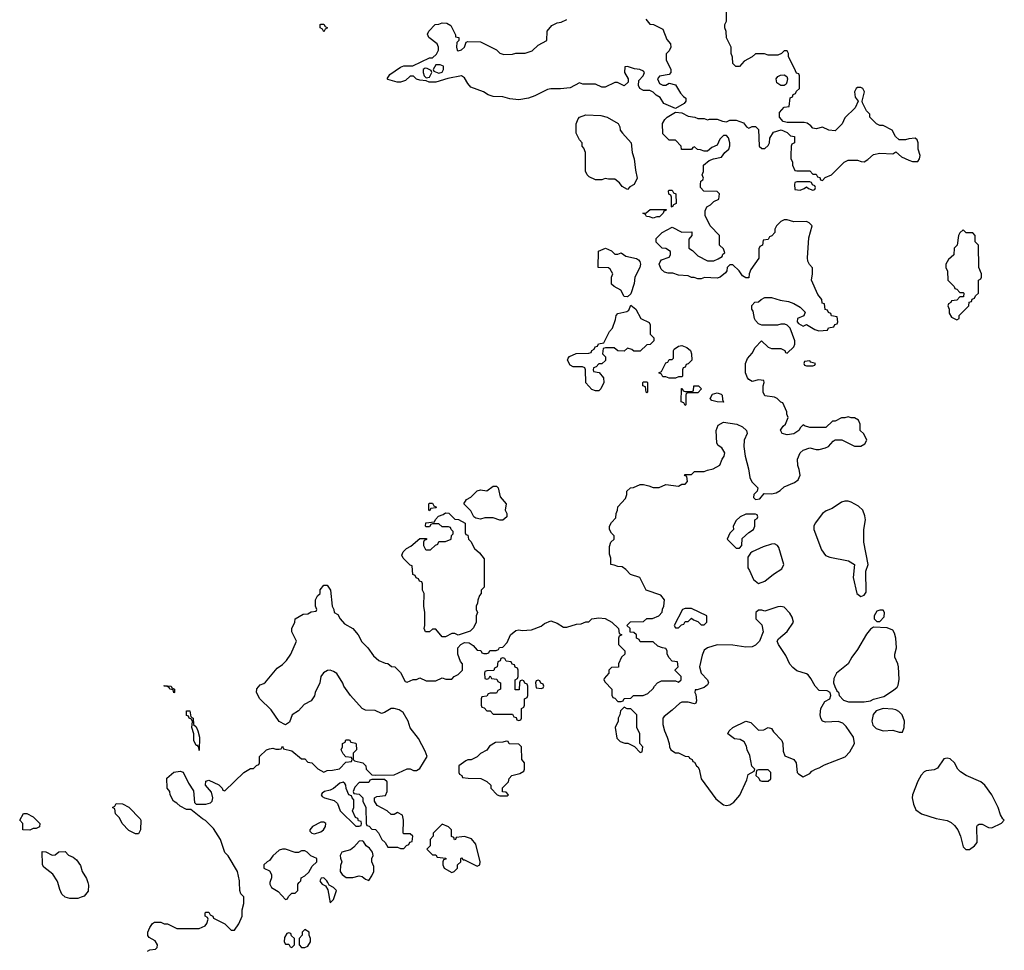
# Model space of a CAD drawing. Header units: inches. Extents: x 1861287 to 2052918, y 204622 to 437896.
# Tile 122 of 215: x 1962266 to 1968428, y 339576 to 345401. Entities that reach past the tile are written whole.
import ezdxf

# ---------------------------------------------------------------- set-up
doc = ezdxf.new("R2010")
doc.units = ezdxf.units.IN
doc.header["$MEASUREMENT"] = 0
doc.layers.add('B9363', color=7, linetype='Continuous')
doc.layers.add('B9364', color=7, linetype='Continuous')

msp = doc.modelspace()

# ---------------------------------------------------------------- linework, layer by layer
at = {"layer": 'B9363', "color": 5, "elevation": 160}
for points in [[(1962691.8, 340000), (1962696.9, 339983.1), (1962694.8, 339945.2), (1962670, 339915.3), (1962650, 339909), (1962630, 339901.2), (1962580.2, 339900.2), (1962550, 339908), (1962530, 339928), (1962516.5, 339956.5), (1962504.1, 340000)], [(1963066, 339570), (1963080.4, 339579.6), (1963116.4, 339583.6), (1963127.3, 339592.7), (1963128, 339610), (1963114.6, 339634.6), (1963076.4, 339656.4), (1963068.4, 339668.4), (1963068, 339690), (1963080.4, 339719.6), (1963096.4, 339743.6), (1963110, 339752), (1963148.4, 339751.6), (1963170, 339742), (1963190, 339742), (1963250, 339712), (1963390, 339712), (1963426, 339730), (1963436.4, 339743.6), (1963446, 339770), (1963442, 339782), (1963426, 339790), (1963426, 339810), (1963430, 339814), (1963450, 339814), (1963458, 339798), (1963474, 339790), (1963478, 339778), (1963550, 339742), (1963590, 339702), (1963610, 339702), (1963638, 339742), (1963658, 339790), (1963658, 339830), (1963668, 339870), (1963668, 339910), (1963649.2, 339929.2), (1963644, 339950), (1963642.3, 340000)], [(1963832.4, 340000), (1963832, 339990), (1963842, 339970), (1963883.6, 339943.6), (1963930, 339894), (1963942, 339898), (1963947.3, 339912.7), (1963970, 339934), (1963990, 339934), (1964006, 339950), (1964006, 339990), (1964016, 340000)], [(1964151.3, 340000), (1964158, 339990), (1964178.8, 339978.8), (1964195.3, 339955.3), (1964210, 339874), (1964230, 339894), (1964248.7, 339950), (1964230, 339968.7), (1964203.1, 339983.1), (1964194.1, 340000)]]:
    msp.add_lwpolyline(points, dxfattribs=at)
for points in [[(1963950, 339686), (1963938, 339682), (1963923.6, 339656.4), (1963922, 339630), (1963930, 339614), (1963950, 339614), (1963958, 339598), (1963970, 339594), (1963986, 339610), (1963986, 339650), (1963967.3, 339667.3), (1963962, 339682)], [(1964050, 339706), (1964034, 339690), (1964034, 339670), (1964014, 339650), (1964014, 339610), (1964030, 339594), (1964050, 339594), (1964070, 339602), (1964086, 339630), (1964086, 339650), (1964078, 339670), (1964078, 339690)]]:
    msp.add_lwpolyline(points, close=True, dxfattribs=at)
at = {"layer": 'B9364', "color": 5, "elevation": 160}
for points in [[(1963642.3, 340000), (1963642, 340010), (1963628.7, 340070), (1963570, 340168), (1963549.1, 340189.1), (1963522, 340270), (1963478, 340338), (1963428.4, 340388.4), (1963410, 340398), (1963336.4, 340456.4), (1963310, 340458), (1963270, 340478), (1963250, 340498), (1963228.9, 340508.9), (1963208, 340550), (1963206, 340570), (1963188, 340590), (1963187.3, 340652.7), (1963230, 340692), (1963270, 340698), (1963290, 340690.8), (1963322.5, 340622.5), (1963354, 340574), (1963361, 340501), (1963371.1, 340491.1), (1963430, 340490.4), (1963460.9, 340499.1), (1963469.6, 340510.4), (1963474, 340530), (1963465.8, 340565.8), (1963429.4, 340610), (1963430, 340634), (1963450, 340642), (1963511.3, 340611.3), (1963534, 340590), (1963538, 340578), (1963550, 340574), (1963668, 340690), (1963710, 340714), (1963730, 340714), (1963747.3, 340732.7), (1963762, 340738), (1963766, 340750), (1963766, 340790), (1963810, 340831.3), (1963830, 340838), (1963850, 340842), (1963870, 340834), (1963890, 340834), (1963902, 340838), (1963910, 340854), (1963918, 340838), (1963970, 340824.7), (1964030, 340774), (1964050, 340774), (1964070, 340754), (1964094, 340750), (1964131.6, 340711.6), (1964170, 340692), (1964190, 340702), (1964223.6, 340703.6), (1964267.3, 340712.7), (1964307.3, 340752.7), (1964342, 340758), (1964346, 340770), (1964342, 340782), (1964307.3, 340787.3), (1964290, 340806), (1964278, 340830), (1964286, 340850), (1964286, 340870), (1964302, 340878), (1964307.3, 340892.7), (1964330, 340894), (1964338, 340878), (1964370, 340872), (1964372.7, 340867.3), (1964374, 340830), (1964354, 340810), (1964354, 340770), (1964362, 340762), (1964414, 340750), (1964431.6, 340731.6), (1964434, 340710), (1964470, 340674), (1964492.7, 340672.7), (1964610, 340674), (1964690, 340712), (1964710, 340712), (1964730, 340702), (1964750, 340702), (1964770, 340714), (1964815.3, 340790), (1964803.1, 340823.1), (1964762, 340902), (1964710, 340968), (1964697.2, 341010), (1964665.4, 341065.4), (1964640.7, 341080.7), (1964610, 341089.5), (1964590, 341089.4), (1964550, 341064), (1964530, 341059), (1964490, 341076), (1964430, 341079), (1964410, 341089), (1964335.3, 341170), (1964294, 341230), (1964288.9, 341248.9), (1964250, 341308), (1964230, 341322), (1964210, 341328.7), (1964191.6, 341328.4), (1964167.1, 341312.9), (1964150.9, 341289.1), (1964144, 341250), (1964116, 341190), (1964110.7, 341169.3), (1964090, 341138), (1964045.8, 341114.2), (1964010, 341074), (1963972, 341050), (1963955.3, 341004.7), (1963930, 340988), (1963890, 341008), (1963840.2, 341080.2), (1963769.1, 341149.1), (1963748.7, 341190), (1963750, 341212), (1963770, 341238), (1963794, 341246), (1963804.7, 341255.3), (1963878, 341342), (1963910, 341364.7), (1963935.3, 341390), (1963962, 341430), (1963998, 341510), (1963968.7, 341570), (1963968.9, 341591.1), (1963988, 341630), (1963989.1, 341650.9), (1964040.4, 341679.6), (1964070, 341682), (1964090, 341694), (1964122, 341698), (1964126, 341710), (1964118, 341730), (1964118, 341770), (1964130, 341794), (1964146, 341810), (1964147.3, 341832.7), (1964170, 341862), (1964190, 341862), (1964211, 341830), (1964222, 341730), (1964232, 341710), (1964234, 341690), (1964256.9, 341676.9), (1964271.6, 341651.6), (1964299.6, 341619.6), (1964350, 341591.3), (1964384.7, 341550), (1964407.5, 341507.5), (1964444.7, 341470), (1964479.6, 341419.6), (1964514, 341390), (1964552.7, 341372.7), (1964570, 341372), (1964592.7, 341352.7), (1964614, 341350), (1964650, 341314), (1964678, 341258), (1964690, 341254), (1964728.9, 341271.1), (1964750, 341272), (1964770, 341282), (1964810, 341262), (1964870, 341262), (1964910, 341282), (1964932.7, 341272.7), (1964970, 341274), (1964986, 341290), (1965010, 341302), (1965038, 341330), (1965038, 341370), (1965024.7, 341384.7), (1965008, 341430), (1965008, 341470), (1965026, 341490), (1965050, 341502), (1965079.6, 341499.6), (1965103.6, 341483.6), (1965130, 341454), (1965151.6, 341451.6), (1965158, 341438), (1965170, 341434), (1965190, 341434), (1965202, 341438), (1965208.4, 341451.6), (1965247.3, 341452.7), (1965262, 341458), (1965268.7, 341471.3), (1965290, 341474), (1965316.4, 341503.6), (1965338, 341550), (1965370, 341578), (1965390, 341582), (1965410, 341578), (1965470, 341582), (1965530, 341604.7), (1965550, 341622), (1965590, 341638), (1965630, 341624.7), (1965670, 341598), (1965690, 341598), (1965750, 341618), (1965780.4, 341619.6), (1965810, 341632), (1965827.3, 341632.7), (1965846, 341650), (1965890, 341658), (1965930, 341652), (1965970.9, 341630.9), (1966014, 341590), (1966018, 341558), (1966034, 341550), (1966018, 341542), (1966014, 341530), (1966014, 341490), (1966054, 341450), (1966054, 341430), (1966032, 341410), (1966014, 341370), (1966012.7, 341347.3), (1965970, 341346), (1965954, 341330), (1965954, 341310), (1965923.6, 341276.4), (1965922, 341270), (1965930, 341254), (1965971.6, 341211.6), (1965972.7, 341172.7), (1965978, 341158), (1965990, 341154), (1966010, 341134), (1966030, 341134), (1966042, 341138), (1966048.4, 341151.6), (1966090, 341154), (1966108.4, 341171.6), (1966168.4, 341171.6), (1966196.4, 341183.6), (1966230, 341214), (1966238, 341230), (1966258, 341250), (1966282, 341262), (1966370, 341262), (1966390, 341254), (1966406, 341270), (1966406, 341290), (1966368.4, 341328.4), (1966368.4, 341331.6), (1966386, 341350), (1966382, 341382), (1966350, 341386), (1966330, 341406), (1966318, 341430), (1966318, 341450), (1966310, 341466), (1966288.4, 341468.4), (1966260.4, 341480.4), (1966230, 341506), (1966150, 341506), (1966142, 341522), (1966126, 341530), (1966126, 341550), (1966110, 341566), (1966087.3, 341567.3), (1966086, 341590), (1966066, 341610), (1966088.4, 341631.6), (1966170, 341634), (1966190, 341652), (1966227.3, 341652.7), (1966266, 341670), (1966287.3, 341692.7), (1966288.4, 341711.6), (1966298, 341730), (1966302, 341770), (1966278, 341798), (1966186, 341830), (1966146, 341910), (1966089.1, 341929.1), (1966060.4, 341960.4), (1966036.4, 341976.4), (1966010, 341978), (1965987.3, 341987.3), (1965966, 341990), (1965966, 342030), (1965956.4, 342056.4), (1965956.4, 342103.6), (1965966, 342130), (1965986, 342150), (1965986, 342170), (1965970, 342186), (1965958, 342210), (1965958, 342230), (1965970, 342254), (1965996.4, 342283.6), (1965998, 342310), (1966008, 342330), (1966009.1, 342350.9), (1966056.4, 342403.6), (1966066, 342430), (1966066, 342450), (1966088.7, 342471.3), (1966107.3, 342472.7), (1966150, 342492), (1966170, 342492), (1966203.6, 342483.6), (1966230, 342472), (1966267.3, 342472.7), (1966310, 342492), (1966390, 342482), (1966410, 342494), (1966430, 342494), (1966446, 342510), (1966442, 342542), (1966427.3, 342547.3), (1966430, 342554), (1966470, 342554), (1966490, 342572), (1966550, 342572), (1966570, 342582), (1966606, 342590), (1966648.4, 342611.6), (1966662, 342650), (1966675.3, 342670), (1966678, 342690), (1966660.4, 342720.4), (1966636.4, 342736.4), (1966628, 342750), (1966624, 342830), (1966636.4, 342863.6), (1966670, 342882), (1966754, 342870), (1966790, 342852), (1966814, 342830), (1966818, 342810), (1966801, 342770), (1966797.3, 342730), (1966806.8, 342670), (1966827.7, 342590), (1966834.7, 342534.7), (1966848.5, 342508.5), (1966886, 342470), (1966882, 342450), (1966861, 342430), (1966858, 342410), (1966870, 342398), (1966898, 342402), (1966925.2, 342434.8), (1966970, 342433.7), (1966999.5, 342440.5), (1967025.1, 342454.9), (1967050, 342477.1), (1967115.3, 342504.7), (1967138.6, 342521.4), (1967149.6, 342550.4), (1967144.7, 342584.7), (1967135.1, 342610), (1967132.7, 342650), (1967149.4, 342690), (1967170, 342706.8), (1967210, 342721), (1967250, 342711.3), (1967270, 342711.3), (1967310, 342721), (1967328, 342730), (1967356.4, 342763.6), (1967370, 342772), (1967411.6, 342771.6), (1967490, 342731.3), (1967530, 342732), (1967554.6, 342745.4), (1967568, 342770), (1967548.4, 342808.4), (1967526, 342830), (1967526, 342870), (1967515.3, 342895.3), (1967490, 342908), (1967470, 342908), (1967450, 342915.3), (1967430, 342908), (1967410, 342908), (1967370, 342888), (1967352.7, 342887.3), (1967311.6, 342848.4), (1967210, 342848), (1967178, 342858), (1967170, 342866), (1967151.6, 342848.4), (1967142, 342830), (1967110.7, 342809.3), (1967070, 342802), (1967038, 342810), (1967028, 342832), (1967043.1, 342856.9), (1967058, 342870), (1967075.3, 342910), (1967067.3, 342932.7), (1967067.3, 342947.3), (1967042, 343002), (1967030, 343006), (1967006, 343030), (1966990, 343038), (1966930, 343046), (1966918, 343070), (1966918, 343110), (1966926, 343130), (1966922, 343142), (1966890, 343146), (1966850, 343135.3), (1966830, 343148), (1966820.2, 343160.2), (1966808.7, 343190), (1966808, 343250), (1966820.4, 343279.6), (1966850, 343314), (1966868, 343350), (1966908.4, 343391.6), (1966950, 343352), (1966970, 343342), (1967030, 343342), (1967054, 343330), (1967058, 343318), (1967070, 343314), (1967110, 343354), (1967118, 343370), (1967118, 343390), (1967088.7, 343470), (1967070, 343488.7), (1967054.6, 343494.6), (1967030, 343495.3), (1967008.9, 343488.9), (1966910, 343488), (1966890, 343498), (1966870, 343518), (1966864, 343530), (1966856.4, 343576.4), (1966848, 343590), (1966848.4, 343611.6), (1966867.3, 343632.7), (1966890, 343634), (1966906, 343650), (1966930, 343662), (1966970, 343662), (1967025.4, 343645.4), (1967076.9, 343636.9), (1967110, 343624.7), (1967150, 343602), (1967182, 343570), (1967172.7, 343547.3), (1967134, 343530), (1967132, 343510), (1967139.6, 343499.6), (1967170, 343482), (1967190, 343494), (1967242, 343462), (1967267.3, 343452.7), (1967322, 343458), (1967327.3, 343472.7), (1967362, 343478), (1967367.3, 343492.7), (1967382, 343498), (1967386, 343510), (1967382, 343542), (1967347.3, 343547.3), (1967342, 343562), (1967327.3, 343567.3), (1967322, 343582), (1967307.3, 343587.3), (1967302, 343622), (1967287.3, 343627.3), (1967286, 343650), (1967260.4, 343680.4), (1967222, 343770), (1967228, 343810), (1967227.3, 343847.3), (1967208.4, 343868.4), (1967198, 343890), (1967195.3, 343910), (1967204.7, 344035.3), (1967226, 344110), (1967206, 344130), (1967190, 344138), (1967110, 344135.3), (1967070, 344148), (1967050, 344148), (1967030, 344138), (1967002, 344110), (1966992, 344090), (1966991.6, 344068.4), (1966972.7, 344047.3), (1966958, 344042), (1966950, 344026), (1966918, 344022), (1966914, 343990), (1966898, 343982), (1966892.7, 343967.3), (1966891.6, 343908.4), (1966842, 343838), (1966831.3, 343810), (1966830, 343786), (1966810, 343786), (1966790, 343798), (1966768.4, 343828.4), (1966730, 343866), (1966710, 343866), (1966694, 343850), (1966692, 343830), (1966683.6, 343816.4), (1966650.8, 343789.2), (1966630, 343784), (1966552.7, 343787.3), (1966530, 343778), (1966510, 343778), (1966487.3, 343787.3), (1966470, 343788), (1966450, 343798), (1966390, 343802), (1966353.6, 343813.6), (1966324.7, 343815.3), (1966301.2, 343821.2), (1966280.2, 343840.2), (1966268.7, 343870), (1966274.6, 343885.4), (1966282, 343898), (1966330, 343914), (1966338, 343930), (1966338, 343950), (1966310, 343968), (1966286, 343970), (1966248.4, 344008.4), (1966248.4, 344031.6), (1966286, 344070), (1966350, 344102), (1966410, 344072), (1966472.7, 344072.7), (1966472, 344050), (1966452.7, 344027.3), (1966454, 343970), (1966476.9, 343956.9), (1966510, 343922), (1966570, 343892), (1966610, 343892), (1966636.4, 343903.6), (1966662, 343918), (1966667.3, 343932.7), (1966678, 343942), (1966670, 343966), (1966646, 343990), (1966646, 344050), (1966588, 344110), (1966556.4, 344176.4), (1966556.4, 344203.6), (1966566, 344230), (1966590, 344242), (1966610, 344262), (1966642, 344278), (1966646, 344310), (1966630, 344326), (1966548.4, 344328.4), (1966526, 344350), (1966526, 344370), (1966528.7, 344391.3), (1966542, 344398), (1966546, 344410), (1966538, 344430), (1966546, 344450), (1966546, 344490), (1966580.4, 344519.6), (1966609, 344531), (1966659, 344541), (1966678, 344570), (1966704, 344590), (1966709.3, 344610.7), (1966709.3, 344630), (1966701.2, 344661.2), (1966690, 344675.3), (1966670, 344675.3), (1966647.3, 344652.7), (1966630, 344615.3), (1966598, 344602), (1966570, 344578), (1966550, 344578), (1966527.3, 344587.3), (1966508.4, 344588.4), (1966490, 344606), (1966478, 344602), (1966470, 344588), (1966408.4, 344588.4), (1966406, 344610), (1966370, 344646), (1966330, 344646), (1966290, 344686), (1966288.4, 344751.6), (1966303.1, 344776.9), (1966318, 344790), (1966370, 344822), (1966410, 344818), (1966450, 344798), (1966491.6, 344791.6), (1966510, 344782), (1966550, 344782), (1966570, 344774), (1966582, 344778), (1966630, 344778), (1966665.4, 344765.4), (1966690, 344762), (1966710, 344771.3), (1966750, 344771.3), (1966795.3, 344755.3), (1966814, 344730), (1966830, 344722), (1966850, 344732), (1966870, 344732), (1966890, 344714), (1966894, 344610), (1966910, 344594), (1966930, 344594), (1966950, 344614), (1966958, 344630), (1966960.4, 344659.6), (1966983.1, 344696.9), (1967031.6, 344711.6), (1967070, 344694), (1967090, 344674), (1967114, 344670), (1967114, 344630), (1967098, 344622), (1967094, 344610), (1967092, 344550), (1967092.7, 344532.7), (1967102, 344510), (1967102, 344490), (1967118, 344458), (1967130, 344454), (1967210, 344454), (1967230, 344434), (1967250, 344434), (1967258, 344418), (1967272.7, 344412.7), (1967278, 344398), (1967290, 344394), (1967307.3, 344412.7), (1967346, 344430), (1967426, 344510), (1967450, 344522), (1967510, 344522), (1967532.7, 344512.7), (1967550, 344512), (1967574.6, 344525.4), (1967610, 344558), (1967650, 344564.7), (1967730, 344562), (1967750, 344574), (1967783.6, 344543.6), (1967830, 344522), (1967852.7, 344512.7), (1967887.3, 344512.7), (1967898, 344530), (1967902, 344550), (1967888.7, 344590), (1967889, 344630), (1967882, 344650), (1967870, 344659), (1967830, 344655.3), (1967810, 344648), (1967770, 344648), (1967748, 344670), (1967726, 344710), (1967670, 344738), (1967650, 344738), (1967628.4, 344748.4), (1967586, 344790), (1967586, 344810), (1967566, 344830), (1967540.4, 344880.4), (1967538, 344890), (1967554, 344950), (1967542, 344970), (1967530, 344977.2), (1967510, 344977.2), (1967501, 344970), (1967490.8, 344950), (1967495.3, 344915.3), (1967514, 344890), (1967494, 344850), (1967430, 344786), (1967414, 344750), (1967370, 344706), (1967328.9, 344708.9), (1967290, 344728), (1967250, 344718), (1967230, 344722), (1967217.2, 344737.2), (1967193.2, 344753.2), (1967176.5, 344756.5), (1967070, 344758), (1967044, 344764), (1967022, 344790), (1967020.4, 344819.6), (1967050, 344854), (1967082, 344858), (1967087.3, 344912.7), (1967102, 344918), (1967107.3, 344932.7), (1967122, 344938), (1967127.3, 344952.7), (1967146, 344970), (1967146, 345050), (1967142, 345062), (1967127.3, 345067.3), (1967120.4, 345080.4), (1967078, 345170), (1967078, 345190), (1967070, 345206), (1967050, 345206), (1967034, 345190), (1967010, 345178), (1966950, 345178), (1966927.3, 345187.3), (1966870, 345188), (1966850, 345168), (1966799.6, 345140.4), (1966771.6, 345108.4), (1966748.4, 345108.4), (1966730, 345126), (1966727.3, 345167.3), (1966718, 345190), (1966718, 345230), (1966688.4, 345288.4), (1966687.3, 345327.3), (1966678, 345350), (1966678, 345370), (1966688.4, 345391.6), (1966688.4, 345451.6)], [(1966183.6, 345403.6), (1966210, 345374), (1966231.6, 345371.6), (1966290, 345342), (1966316.9, 345276.9), (1966338, 345250), (1966342, 345230), (1966330, 345206), (1966312.7, 345187.3), (1966312, 345150), (1966342, 345090), (1966342, 345070), (1966330, 345058), (1966270, 345048), (1966258, 345030), (1966270, 345002), (1966290, 344992), (1966310, 344992), (1966330, 345004.7), (1966370, 344994), (1966402, 344942), (1966419.6, 344919.6), (1966434, 344910), (1966434, 344890), (1966423.6, 344876.4), (1966370, 344846), (1966296.4, 344876.4), (1966274.6, 344914.6), (1966250, 344928), (1966230, 344948), (1966210, 344958), (1966170, 344958), (1966146, 344970), (1966138, 344990), (1966140.4, 345019.6), (1966168, 345050), (1966175.3, 345070), (1966170, 345078), (1966146, 345090), (1966114, 345094), (1966070, 345108), (1966054, 345106), (1966052, 345070), (1966074, 345030), (1966074, 345010), (1966050, 344988), (1966007.3, 345007.3), (1965990, 345008), (1965930, 344978), (1965910, 344978), (1965870, 344998), (1965790, 344998), (1965770, 345006), (1965710, 344975.3), (1965650, 344969), (1965590, 344969), (1965570, 344964), (1965490, 344924), (1965450.6, 344909.4), (1965390, 344899.3), (1965334.4, 344905.6), (1965290, 344919), (1965230, 344921.2), (1965198, 344930), (1965168, 344950), (1965090, 344979), (1965070, 345002), (1965050, 345038), (1965030, 345048.7), (1964946.4, 345033.6), (1964870, 345009), (1964829.1, 345009.1), (1964810, 345018), (1964770, 345022), (1964749.1, 345029.1), (1964730, 345048), (1964710, 345048), (1964679.8, 345020.2), (1964650, 345009.2), (1964629.3, 345009.3), (1964570, 345026), (1964566, 345030), (1964583.1, 345056.9), (1964650, 345104.7), (1964670, 345112), (1964727.3, 345112.7), (1964830, 345162), (1964850, 345162), (1964874.6, 345185.4), (1964886, 345210), (1964886, 345230), (1964878, 345250), (1964826, 345290), (1964818, 345310), (1964826, 345330), (1964866, 345370), (1964890, 345372), (1964910, 345382), (1964939.6, 345379.6), (1964963.6, 345363.6), (1964994, 345306), (1964994, 345294), (1965014, 345290), (1965014, 345270), (1965002, 345258), (1964998.8, 345230), (1965004.7, 345210), (1965010, 345206), (1965030, 345211.3), (1965048.7, 345230), (1965060.2, 345259.8), (1965070, 345264.7), (1965150, 345262), (1965250, 345212), (1965270, 345192), (1965296.4, 345183.6), (1965350, 345184.7), (1965370, 345191), (1965428.9, 345191.1), (1965473.6, 345206.4), (1965510, 345242), (1965566, 345270), (1965568, 345330), (1965596.4, 345363.6), (1965630, 345382), (1965654.6, 345385.4), (1965690, 345402)], [(1964016, 340000), (1964026, 340010), (1964028, 340030), (1964050, 340042), (1964074.6, 340065.4), (1964096.4, 340103.6), (1964126, 340130), (1964126, 340150), (1964088.4, 340168.4), (1964066, 340190), (1964050, 340198), (1964030, 340198), (1964010, 340188), (1963990, 340188), (1963930, 340208.7), (1963910, 340208.7), (1963890, 340202), (1963850, 340168), (1963830, 340138), (1963814, 340130), (1963794, 340110), (1963794, 340090), (1963830, 340074), (1963842, 340050), (1963842, 340030), (1963832.7, 340007.3), (1963832.4, 340000)], [(1962504.1, 340000), (1962501.2, 340010), (1962473.6, 340053.6), (1962416.4, 340096.4), (1962408, 340110), (1962406, 340194), (1962430, 340192), (1962470, 340172), (1962487.3, 340172.7), (1962510, 340192), (1962550, 340194), (1962571.6, 340171.6), (1962599.8, 340159.8), (1962622, 340142), (1962646.4, 340106.4), (1962656, 340070), (1962684.5, 340024.5), (1962691.8, 340000)], [(1964194.1, 340000), (1964188.7, 340010), (1964170, 340028.7), (1964152, 340028), (1964144.7, 340010), (1964151.3, 340000)]]:
    msp.add_lwpolyline(points, dxfattribs=at)
for points in [[(1964170, 345326), (1964162, 345342), (1964146, 345350), (1964146, 345370), (1964150, 345374), (1964170, 345374), (1964178, 345358), (1964192, 345350), (1964178, 345342)], [(1964802.8, 345097.2), (1964791.6, 345088.4), (1964791.3, 345070), (1964798, 345050), (1964810, 345038), (1964830, 345042), (1964846, 345070), (1964842, 345082), (1964816.5, 345096.5)], [(1964898, 345118), (1964870, 345118), (1964854, 345090), (1964858, 345078), (1964890, 345066), (1964910, 345072), (1964919, 345090), (1964918, 345110)], [(1967050, 344988.7), (1967030, 344989), (1967005.1, 345005.1), (1967000.9, 345030), (1967010, 345046), (1967026.6, 345053.4), (1967050, 345054.8), (1967066.4, 345046.4), (1967071.3, 345031.3), (1967067.3, 345010), (1967062.8, 344997.2)], [(1966070, 344338), (1966036.4, 344356.4), (1966020.2, 344380.2), (1965990, 344402), (1965950, 344402), (1965930, 344408), (1965910, 344398), (1965870, 344398), (1965830, 344418), (1965818, 344430), (1965807.3, 344452.7), (1965806, 344570), (1965796.4, 344596.4), (1965786, 344610), (1965786, 344630), (1965768.4, 344648.4), (1965748, 344690), (1965748, 344750), (1965760.2, 344779.8), (1965770, 344791.3), (1965810, 344806), (1965902, 344802), (1965942, 344790), (1966011.1, 344751.1), (1966022, 344730), (1966024.7, 344710), (1966038, 344690), (1966092, 344630), (1966098, 344570), (1966111.3, 344530), (1966119.6, 344459.6), (1966131.3, 344410), (1966111.1, 344368.9), (1966085.4, 344354.6)], [(1966350, 344228), (1966346, 344230), (1966346, 344290), (1966342, 344302), (1966328.4, 344308.4), (1966326, 344330), (1966330, 344334), (1966350, 344334), (1966358, 344318), (1966372, 344310), (1966374, 344250), (1966358, 344242)], [(1967210, 344386), (1967130, 344386), (1967118, 344382), (1967114, 344370), (1967118, 344338), (1967150, 344334), (1967176.4, 344343.6), (1967190, 344354), (1967203.6, 344343.6), (1967230, 344334), (1967242, 344338), (1967246, 344350), (1967242, 344362), (1967227.3, 344367.3), (1967222, 344382)], [(1966230, 344158), (1966207.3, 344167.3), (1966188.4, 344168.4), (1966182, 344182), (1966166, 344190), (1966187.3, 344192.7), (1966212.7, 344212.7), (1966312.7, 344212.7), (1966310, 344206), (1966298, 344202), (1966294, 344190), (1966270, 344168), (1966252.7, 344167.3)], [(1968170, 344086), (1968150, 344066), (1968142, 344050), (1968134, 343990), (1968114, 343970), (1968111.6, 343928.4), (1968079.6, 343900.4), (1968062, 343870), (1968062, 343850), (1968072.7, 343827.3), (1968074, 343770), (1968114, 343730), (1968118, 343718), (1968130, 343714), (1968150, 343694), (1968170, 343694), (1968174, 343690), (1968172.7, 343667.3), (1968150, 343666), (1968130, 343646), (1968098, 343642), (1968094, 343630), (1968078, 343622), (1968074, 343610), (1968082, 343590), (1968083.6, 343563.6), (1968098, 343538), (1968130, 343522), (1968146, 343530), (1968146, 343550), (1968206, 343610), (1968207.3, 343632.7), (1968222, 343638), (1968227.3, 343652.7), (1968242, 343658), (1968247.3, 343672.7), (1968266, 343690), (1968266, 343770), (1968282, 343778), (1968286, 343790), (1968286, 343810), (1968268, 343850), (1968266, 343990), (1968246, 344010), (1968246, 344050), (1968230, 344066), (1968190, 344066)], [(1965990, 343934), (1966010, 343934), (1966030, 343942), (1966059.8, 343919.8), (1966126.4, 343906.4), (1966138.8, 343898.8), (1966146.8, 343886.8), (1966151, 343871), (1966147.7, 343850), (1966116, 343790), (1966111.1, 343748.9), (1966090, 343686), (1966070, 343666), (1966048.9, 343668.9), (1966028.4, 343708.4), (1965986, 343730), (1965970, 343746), (1965968.7, 343790), (1965978, 343810), (1965960.4, 343840.4), (1965950, 343848), (1965886, 343850), (1965887.3, 343952.7), (1965931.6, 343971.6), (1965970, 343954)], [(1966110, 343326), (1966096.4, 343336.4), (1966070, 343346), (1966050, 343326), (1966008.4, 343328.4), (1965987.3, 343347.3), (1965932.7, 343347.3), (1965918, 343342), (1965914, 343310), (1965931.6, 343291.6), (1965931.6, 343268.4), (1965910, 343246), (1965890, 343246), (1965872.7, 343227.3), (1965858, 343222), (1965854, 343210), (1965858, 343198), (1965892.7, 343192.7), (1965919.6, 343159.6), (1965922, 343130), (1965902, 343090), (1965890, 343078), (1965870, 343078), (1965847.3, 343087.3), (1965808.4, 343128.4), (1965806, 343210), (1965802, 343222), (1965787.3, 343227.3), (1965730, 343228.7), (1965710, 343238), (1965695.3, 343270), (1965698, 343282), (1965707.3, 343292.7), (1965748.9, 343311.1), (1965827.3, 343312.7), (1965842, 343318), (1965846, 343330), (1965862, 343338), (1965867.3, 343352.7), (1965882, 343358), (1965887.3, 343372.7), (1965922, 343378), (1965958, 343450), (1965975.3, 343470), (1965994.6, 343525.4), (1965998, 343550), (1966010, 343562), (1966064.7, 343575.3), (1966077.2, 343582.8), (1966090, 343614), (1966122, 343590), (1966154, 343530), (1966204.7, 343504.7), (1966211.3, 343490), (1966212.7, 343432.7), (1966234, 343410), (1966234, 343390), (1966211.6, 343368.4), (1966190, 343366), (1966150, 343326)], [(1966330, 343158), (1966310, 343166), (1966290, 343166), (1966282, 343182), (1966266, 343190), (1966282, 343198), (1966310, 343254), (1966322, 343258), (1966330, 343274), (1966350, 343274), (1966358, 343282), (1966358, 343330), (1966362, 343338), (1966390, 343358), (1966410, 343361), (1966442, 343350), (1966464.7, 343330), (1966471.3, 343310), (1966472, 343270), (1966450, 343246), (1966438, 343242), (1966430, 343226), (1966418, 343222), (1966414, 343210), (1966414, 343170), (1966410, 343166), (1966390, 343166), (1966370, 343158)], [(1967210, 343266), (1967178, 343262), (1967174, 343250), (1967178, 343238), (1967190, 343234), (1967230, 343234), (1967242, 343238), (1967246, 343250), (1967218, 343258)], [(1966190, 343066), (1966186, 343070), (1966182, 343102), (1966166, 343110), (1966166, 343130), (1966170, 343134), (1966190, 343134), (1966194, 343130), (1966194, 343070)], [(1966430, 342986), (1966422, 343002), (1966406, 343010), (1966407.3, 343092.7), (1966412.7, 343092.7), (1966418, 343078), (1966430, 343074), (1966470, 343074), (1966482, 343078), (1966486, 343110), (1966514, 343110), (1966532, 343090), (1966510, 343066), (1966450, 343066), (1966438, 343062), (1966434, 343050), (1966434, 342990)], [(1966670, 343006), (1966631.3, 343008.7), (1966598, 343018), (1966588, 343030), (1966602, 343058), (1966630, 343064.7), (1966656.9, 343056.9), (1966662, 343050), (1966663.6, 343023.6)], [(1965290, 342268), (1965270, 342268.7), (1965230, 342282), (1965176.9, 342283.1), (1965150, 342275.3), (1965120.4, 342280.4), (1965108.4, 342288.4), (1965090, 342326), (1965046, 342370), (1965063.1, 342396.9), (1965090, 342412), (1965130, 342452), (1965150, 342458), (1965190, 342452), (1965230, 342482), (1965250, 342481), (1965261, 342470), (1965273.5, 342413.5), (1965311.3, 342370), (1965304.7, 342330), (1965314, 342310), (1965314, 342290)], [(1964830, 342326), (1964826, 342330), (1964826, 342370), (1964830, 342374), (1964850, 342374), (1964858, 342358), (1964874, 342350), (1964870, 342346), (1964838, 342342)], [(1967450, 342388), (1967430, 342388), (1967410, 342381.6), (1967350, 342342), (1967312.5, 342327.5), (1967290.4, 342309.6), (1967244, 342250), (1967236.3, 342230), (1967236.3, 342210), (1967283.4, 342083.4), (1967310, 342046.8), (1967336.8, 342036.8), (1967453.7, 342013.7), (1967490.9, 341990.9), (1967482, 341910), (1967506, 341810), (1967530, 341791.3), (1967550, 341798), (1967563.1, 341816.9), (1967562, 341950), (1967575.3, 341990), (1967549.6, 342130), (1967549.5, 342210), (1967558.4, 342270), (1967554.9, 342294.9), (1967542.4, 342330), (1967516.1, 342356.1), (1967470, 342381.3)], [(1965010, 341548), (1964990, 341558), (1964970, 341558), (1964930, 341538), (1964910, 341538), (1964870, 341586), (1964850, 341586), (1964831.6, 341568.4), (1964806, 341570), (1964798, 341590), (1964802, 341610), (1964802, 341690), (1964795.3, 341730), (1964798, 341810), (1964786, 341830), (1964786, 341870), (1964782, 341882), (1964767.3, 341887.3), (1964762, 341902), (1964747.3, 341907.3), (1964742, 341922), (1964727.3, 341927.3), (1964722, 341982), (1964710, 341986), (1964666, 342030), (1964658, 342050), (1964666, 342070), (1964686, 342090), (1964714.6, 342105.4), (1964770, 342154), (1964812.7, 342152.7), (1964812.7, 342147.3), (1964798, 342142), (1964794, 342130), (1964794, 342110), (1964804.7, 342084.7), (1964810, 342082), (1964836.4, 342083.6), (1964867.3, 342112.7), (1964882, 342118), (1964890, 342134), (1964930, 342134), (1964966, 342150), (1964968.4, 342171.6), (1964978, 342182), (1964978, 342198), (1964966, 342210), (1964962, 342222), (1964950, 342226), (1964910, 342226), (1964890, 342246), (1964850, 342246), (1964838, 342242), (1964830, 342226), (1964810, 342226), (1964806, 342230), (1964807.3, 342252.7), (1964862, 342258), (1964867.3, 342272.7), (1964887.3, 342292.7), (1964916.4, 342303.6), (1964930, 342314), (1964952.7, 342312.7), (1964990, 342274), (1965011.6, 342271.6), (1965054, 342250), (1965054, 342190), (1965058, 342178), (1965070, 342174), (1965074, 342150), (1965090, 342134), (1965111.6, 342091.6), (1965143.6, 342063.6), (1965172.7, 342027.3), (1965172, 341850), (1965154, 341830), (1965154, 341810), (1965143.6, 341796.4), (1965132.7, 341767.3), (1965131.6, 341748.4), (1965122, 341730), (1965122, 341710), (1965132, 341690), (1965122, 341670), (1965122, 341630), (1965105.4, 341594.6), (1965085.4, 341574.6)], [(1966870, 342306), (1966810, 342306), (1966774, 342290), (1966750, 342266), (1966732, 342230), (1966734, 342210), (1966710, 342186), (1966694, 342150), (1966750, 342094), (1966770, 342094), (1966786, 342110), (1966787.3, 342152.7), (1966830, 342192), (1966858, 342210), (1966866, 342230), (1966866, 342270), (1966882, 342278), (1966886, 342290), (1966882, 342302)], [(1966990, 342119.3), (1966970, 342118), (1966919.1, 342100.9), (1966850.5, 342069.5), (1966838.8, 342061.2), (1966823.6, 342036.4), (1966822, 341970), (1966834, 341954), (1966858, 341898), (1966890, 341871.3), (1966930, 341886), (1966982.7, 341930), (1967035.4, 341964.6), (1967047.3, 341990), (1967017.6, 342097.6), (1967009.5, 342109.5)], [(1967030, 341729), (1967010, 341725.2), (1966930, 341698), (1966910, 341706), (1966890, 341706), (1966874, 341690), (1966874, 341650), (1966910, 341614), (1966918, 341570), (1966896, 341510), (1966870, 341486), (1966850, 341476), (1966810, 341472.7), (1966730, 341486.6), (1966631.6, 341488.4), (1966570, 341469), (1966550, 341455.3), (1966536.8, 341423.2), (1966521, 341350), (1966530.8, 341310.8), (1966571, 341270), (1966576, 341250), (1966570, 341238), (1966550, 341222), (1966506, 341206), (1966494, 341206), (1966492, 341190), (1966498, 341178), (1966502, 341138), (1966498, 341122), (1966490, 341118), (1966449.4, 341129.4), (1966410.7, 341129.3), (1966396.8, 341123.2), (1966350, 341079), (1966299.6, 341040.4), (1966291.3, 341028.7), (1966291, 340990), (1966301, 340950), (1966318, 340910), (1966331.3, 340870), (1966332, 340850), (1966342, 340830), (1966370, 340812), (1966390, 340811.3), (1966430, 340792), (1966454, 340790), (1966458, 340778), (1966474, 340770), (1966478, 340758), (1966490, 340754), (1966502, 340730), (1966510, 340724.7), (1966517.3, 340710), (1966530.4, 340650), (1966623.4, 340523.4), (1966670, 340486.8), (1966690, 340482), (1966710, 340487.3), (1966735.9, 340504.1), (1966772.5, 340547.5), (1966816.5, 340643.5), (1966824, 340676), (1966862, 340698), (1966866, 340710), (1966848.7, 340728.7), (1966834.6, 340794.6), (1966818, 340830), (1966814.6, 340854.6), (1966800.4, 340880.4), (1966774.6, 340894.6), (1966740.4, 340900.4), (1966698, 340930), (1966706, 340950), (1966728, 340970), (1966810, 341011), (1966841, 341001), (1966890, 340954.8), (1966923.2, 340956.8), (1966950, 340971.3), (1966970, 340964.7), (1966982.5, 340942.5), (1967034.8, 340890), (1967042, 340870), (1967043.4, 340823.4), (1967054, 340794), (1967111.3, 340770), (1967124.7, 340750), (1967132, 340690), (1967139.6, 340679.6), (1967170, 340662), (1967210, 340682), (1967223.1, 340696.9), (1967246, 340710), (1967270, 340718), (1967302.9, 340737.1), (1967432.3, 340787.7), (1967462.2, 340817.8), (1967489.7, 340870), (1967483.6, 340910), (1967437.7, 340977.7), (1967418, 340998), (1967387.8, 341007.8), (1967310, 341004.2), (1967289.3, 341010), (1967279.3, 341030), (1967276, 341050), (1967279.3, 341090), (1967305.6, 341134.4), (1967335.3, 341150), (1967342, 341170), (1967338, 341190), (1967320.4, 341200.4), (1967270, 341201.2), (1967243.7, 341230), (1967217.7, 341277.7), (1967199.7, 341299.7), (1967190, 341306.6), (1967130, 341326), (1967105.4, 341345.4), (1967086.3, 341366.3), (1967061.3, 341421.3), (1967015.3, 341490), (1967006, 341510), (1967014.6, 341525.4), (1967069.5, 341570.5), (1967109, 341630), (1967100.2, 341660.2), (1967085.6, 341685.6), (1967050, 341724)], [(1966470, 341715.3), (1966430, 341715.3), (1966414, 341710), (1966362, 341610), (1966370, 341594), (1966390, 341594), (1966407.3, 341612.7), (1966422, 341618), (1966430, 341634), (1966450, 341634), (1966470, 341654), (1966483.6, 341643.6), (1966510, 341634), (1966530, 341614), (1966550, 341614), (1966566, 341630), (1966566, 341670)], [(1967670, 341706), (1967650, 341706), (1967630, 341698), (1967614, 341670), (1967614, 341650), (1967630, 341634), (1967650, 341634), (1967676.4, 341663.6), (1967678, 341690)], [(1967610, 341598), (1967590, 341585.2), (1967564.8, 341555.2), (1967510, 341458.4), (1967473.4, 341410), (1967450.3, 341369.7), (1967377.3, 341310), (1967362, 341278), (1967359.1, 341250), (1967366.4, 341226.4), (1967379.8, 341199.8), (1967390, 341191), (1967394.8, 341170), (1967422, 341142), (1967452.2, 341132.2), (1967550, 341132.2), (1967590, 341138), (1967610, 341147.3), (1967674.9, 341165.1), (1967735.1, 341204.9), (1967756.9, 341223.1), (1967764.5, 341235.5), (1967769.6, 341270.4), (1967766.3, 341350), (1967762.4, 341370), (1967743, 341410), (1967743, 341430), (1967753.6, 341470), (1967749.6, 341530), (1967740.7, 341560.7), (1967730, 341579), (1967694.6, 341594.6)], [(1965290, 341406), (1965278, 341402), (1965272.7, 341387.3), (1965258, 341382), (1965254, 341350), (1965238, 341342), (1965232.7, 341327.3), (1965190, 341326), (1965178, 341322), (1965174, 341310), (1965178, 341278), (1965190, 341274), (1965202, 341278), (1965210, 341294), (1965218, 341278), (1965252.7, 341272.7), (1965258, 341258), (1965274, 341250), (1965274, 341210), (1965258, 341202), (1965250, 341186), (1965210, 341186), (1965198, 341182), (1965190, 341166), (1965158, 341162), (1965154, 341150), (1965154, 341110), (1965158, 341098), (1965172.7, 341092.7), (1965190, 341074), (1965210, 341074), (1965230, 341054), (1965350, 341054), (1965358, 341038), (1965372.7, 341032.7), (1965378, 341018), (1965390, 341014), (1965402, 341018), (1965406, 341030), (1965406, 341090), (1965422, 341098), (1965426, 341110), (1965426, 341150), (1965442, 341158), (1965446, 341170), (1965446, 341230), (1965442, 341242), (1965427.3, 341247.3), (1965422, 341262), (1965410, 341266), (1965398, 341262), (1965394, 341250), (1965392.7, 341207.3), (1965367.3, 341207.3), (1965366, 341270), (1965382, 341278), (1965386, 341290), (1965386, 341330), (1965382, 341342), (1965367.3, 341347.3), (1965362, 341362), (1965347.3, 341367.3), (1965342, 341382), (1965310, 341386), (1965302, 341402)], [(1965510, 341266), (1965498, 341262), (1965494, 341250), (1965498, 341218), (1965530, 341214), (1965542, 341218), (1965546, 341230), (1965542, 341242), (1965527.3, 341247.3), (1965522, 341262)], [(1963230, 341188), (1963227.3, 341207.3), (1963206, 341210), (1963202, 341222), (1963188, 341228), (1963170, 341228.7), (1963170, 341234), (1963214, 341230), (1963218, 341218), (1963234, 341210), (1963234, 341190)], [(1963390, 340826), (1963388, 340848), (1963378, 340858), (1963370, 340858), (1963355.3, 340890), (1963355.3, 340930), (1963344, 340970), (1963347.3, 341007.3), (1963342, 341022), (1963326, 341030), (1963322, 341042), (1963310, 341046), (1963310, 341074), (1963330, 341074), (1963338, 341038), (1963352, 341030), (1963354, 340990), (1963370, 340974), (1963381, 340950), (1963390.9, 340909.1)], [(1966050, 341098), (1966026, 341074), (1966022, 341050), (1966012, 341030), (1966012, 341010), (1965992, 340970), (1966003.6, 340903.6), (1966023.6, 340883.6), (1966052.7, 340872.7), (1966071.6, 340871.6), (1966112.7, 340852.7), (1966150, 340814), (1966162, 340818), (1966166, 340850), (1966146, 340870), (1966146, 340930), (1966128.4, 340971.6), (1966128, 341050), (1966090, 341088), (1966068.4, 341088.4)], [(1967670, 341089.3), (1967625.5, 341074.5), (1967607.9, 341052.1), (1967599.1, 341010), (1967606.2, 340986.2), (1967625.3, 340965.3), (1967670, 340950.4), (1967730, 340953.4), (1967770, 340941), (1967790, 340942), (1967802, 340970), (1967804, 341010), (1967789.4, 341049.4), (1967768.7, 341070), (1967750, 341081.2), (1967730, 341086)], [(1965310, 340886), (1965290, 340878), (1965243.6, 340876.4), (1965205.4, 340854.6), (1965190, 340828), (1965150, 340808), (1965130, 340788), (1965091.6, 340768.4), (1965070, 340768), (1965058, 340762), (1965014, 340730), (1965014, 340690), (1965018, 340678), (1965034, 340670), (1965038, 340658), (1965072.7, 340652.7), (1965151.6, 340651.6), (1965190, 340632), (1965214, 340610), (1965214, 340590), (1965254, 340550), (1965270, 340542), (1965310, 340542), (1965318, 340542), (1965326, 340550), (1965310, 340566), (1965287.3, 340567.3), (1965287.3, 340592.7), (1965326, 340630), (1965328.7, 340651.3), (1965346, 340670), (1965396.4, 340683.6), (1965422, 340698), (1965426, 340710), (1965426, 340750), (1965408, 340770), (1965406, 340850), (1965390, 340866), (1965330, 340868), (1965322, 340882)], [(1968070, 340779.1), (1968050, 340774.7), (1968010, 340716), (1967990, 340706.6), (1967939.9, 340700.1), (1967926.4, 340693.6), (1967906.9, 340673.1), (1967886.1, 340633.9), (1967854, 340550), (1967852.2, 340530), (1967859.5, 340490), (1967875.3, 340455.3), (1967910.3, 340430.3), (1968000.7, 340400.7), (1968070, 340387.8), (1968096, 340376), (1968117.2, 340357.2), (1968137.6, 340330), (1968153.4, 340290), (1968170, 340224.7), (1968187.7, 340207.7), (1968210, 340207.3), (1968242, 340230), (1968258, 340250), (1968255.3, 340350), (1968261.2, 340358.8), (1968270, 340364.7), (1968290, 340364.7), (1968330, 340344.7), (1968350, 340342), (1968410, 340372), (1968428, 340390), (1968418, 340398), (1968404.1, 340424.1), (1968389.3, 340470), (1968349.4, 340550), (1968306.6, 340610), (1968281.2, 340630), (1968190, 340669.7), (1968153.3, 340693.3), (1968137.6, 340710), (1968115.8, 340750), (1968090, 340773.5)], [(1966950, 340706), (1966890, 340706), (1966878, 340702), (1966874, 340670), (1966892.7, 340652.7), (1966898, 340638), (1966910, 340634), (1966950, 340634), (1966966, 340650), (1966966, 340690)], [(1964550, 340646), (1964470, 340646), (1964458, 340642), (1964450, 340626), (1964390, 340626), (1964363.6, 340596.4), (1964354, 340570), (1964358, 340558), (1964390, 340554), (1964414, 340530), (1964414, 340510), (1964432, 340470), (1964434, 340370), (1964438, 340358), (1964452.7, 340352.7), (1964470, 340334), (1964492.7, 340332.7), (1964511.6, 340311.6), (1964532, 340270), (1964554, 340250), (1964570, 340222), (1964630, 340222), (1964650, 340214), (1964670, 340214), (1964687.3, 340232.7), (1964702, 340238), (1964707.3, 340252.7), (1964722, 340258), (1964726, 340290), (1964710, 340306), (1964670, 340306), (1964666, 340310), (1964668, 340390), (1964662, 340422), (1964630, 340438), (1964610, 340426), (1964590, 340426), (1964566, 340450), (1964503.1, 340483.1), (1964486, 340510), (1964486, 340530), (1964500.4, 340539.6), (1964555.3, 340544.7), (1964566, 340570), (1964566, 340630)], [(1964290, 340628), (1964270, 340622), (1964230.7, 340589.3), (1964210, 340579), (1964174, 340570), (1964159.6, 340560.4), (1964152, 340550), (1964159.6, 340539.6), (1964174, 340530), (1964233.7, 340513.7), (1964254, 340494), (1964272, 340450), (1964370, 340354), (1964390, 340354), (1964402, 340358), (1964406, 340370), (1964402, 340382), (1964387.3, 340387.3), (1964382, 340402), (1964367.3, 340407.3), (1964348, 340450), (1964358, 340470), (1964358, 340518), (1964346, 340530), (1964342, 340542), (1964326, 340550), (1964308.9, 340588.9), (1964308, 340610), (1964300.4, 340620.4)], [(1962990, 340306), (1962950, 340326), (1962908, 340370), (1962890, 340406), (1962866, 340430), (1962862, 340462), (1962846, 340470), (1962862, 340478), (1962870, 340494), (1962910, 340492), (1962950, 340472), (1963019.8, 340399.8), (1963024.7, 340390), (1963022, 340330), (1963010, 340306)], [(1962330, 340328.7), (1962286, 340330), (1962286, 340370), (1962266, 340390), (1962290, 340432), (1962310, 340431.3), (1962350, 340412), (1962392, 340370), (1962390, 340348), (1962370, 340338), (1962350, 340338)], [(1964150, 340378), (1964098, 340350), (1964082, 340330), (1964082, 340322), (1964094, 340310), (1964110, 340304.7), (1964150, 340318), (1964168, 340330), (1964179, 340350), (1964182, 340370), (1964170, 340377.2)], [(1964910, 340366), (1964854, 340310), (1964854, 340290), (1964834, 340270), (1964834, 340230), (1964814, 340210), (1964850, 340174), (1964870, 340174), (1964878, 340158), (1964932.7, 340152.7), (1964932.7, 340147.3), (1964918, 340142), (1964914, 340130), (1964914, 340110), (1964922, 340090), (1964970, 340062), (1964986, 340070), (1965006, 340090), (1965006, 340110), (1965026, 340130), (1965026, 340150), (1965030, 340154), (1965042, 340142), (1965050, 340142), (1965130, 340102), (1965146, 340110), (1965148, 340130), (1965120.2, 340240.2), (1965092.9, 340272.9), (1965050, 340288), (1965032.7, 340287.3), (1964998, 340282), (1964994, 340270), (1964987.3, 340267.3), (1964982, 340282), (1964968, 340288), (1964968, 340330), (1964950, 340348)], [(1964410, 340262), (1964390, 340259), (1964358, 340222), (1964335.9, 340204.1), (1964282, 340190), (1964272, 340170), (1964272.7, 340152.7), (1964282, 340130), (1964272.7, 340107.3), (1964272, 340070), (1964284.7, 340050), (1964310, 340031.3), (1964350, 340031.3), (1964390, 340042), (1964410, 340038), (1964430, 340022), (1964450, 340014), (1964470, 340042), (1964482.7, 340070), (1964481.5, 340101.5), (1964469, 340130), (1964469, 340150), (1964477.2, 340170), (1964474, 340190), (1964454.5, 340214.5), (1964434, 340230), (1964417.2, 340257.2)]]:
    msp.add_lwpolyline(points, close=True, dxfattribs=at)

doc.saveas('drawing.dxf')
